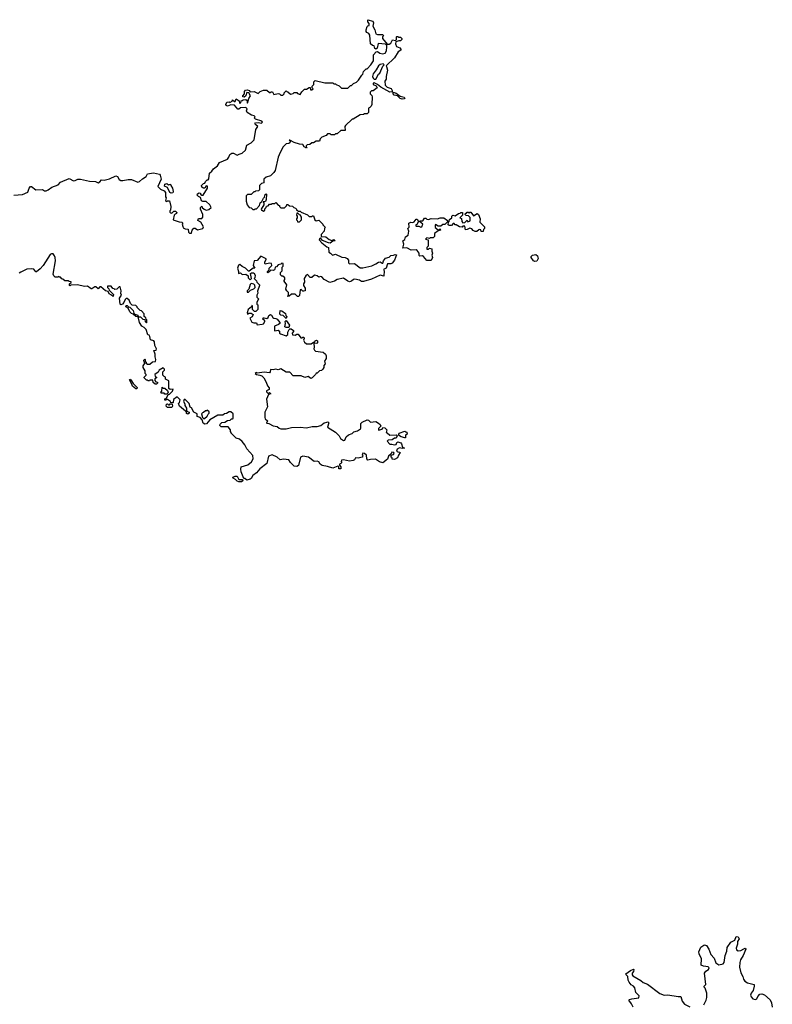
# Model space of a CAD drawing. Extents: x 2494159 to 2685562, y 773219 to 915170.
# Tile 147 of 201: x 2605632 to 2614195, y 847599 to 858800. Entities that reach past the tile are written whole.
import ezdxf

# ---------------------------------------------------------------- set-up
doc = ezdxf.new("R2010")
doc.units = 0

msp = doc.modelspace()

# ---------------------------------------------------------------- linework, layer by layer
at = {"layer": '0CON10XD'}
for points in [[(2607487, 856447), (2607494, 856434), (2607515, 856422), (2607548, 856418), (2607553, 856383), (2607565, 856370), (2607588, 856372), (2607593, 856407), (2607615, 856427), (2607627, 856427), (2607655, 856408), (2607718, 856425), (2607722, 856445), (2607692, 856495), (2607660, 856515), (2607665, 856540), (2607705, 856540), (2607718, 856555), (2607717, 856585), (2607690, 856645), (2607690, 856665), (2607705, 856680), (2607710, 856665), (2607730, 856645), (2607755, 856632), (2607785, 856640), (2607810, 856665), (2607797, 856695), (2607755, 856730), (2607715, 856732), (2607701, 856741), (2607689, 856779), (2607665, 856788), (2607652, 856805), (2607655, 856820), (2607675, 856832), (2607690, 856825), (2607690, 856815), (2607703, 856803), (2607720, 856805), (2607770, 856885), (2607770, 856905), (2607755, 856910), (2607740, 856885), (2607723, 856883), (2607706, 856896), (2607702, 856915), (2607725, 856938), (2607738, 856942), (2607745, 856960), (2607765, 856980), (2607775, 856980), (2607785, 856990), (2607792, 857055), (2607820, 857075), (2607837, 857103), (2607883, 857137), (2607904, 857176), (2607995, 857212), (2608013, 857235), (2608022, 857268), (2608045, 857282), (2608065, 857283), (2608105, 857257), (2608128, 857272), (2608165, 857280), (2608200, 857315), (2608217, 857373), (2608265, 857400), (2608302, 857435), (2608318, 857552), (2608340, 857585), (2608318, 857605), (2608308, 857615), (2608315, 857628), (2608345, 857631), (2608385, 857624), (2608396, 857636), (2608386, 857646), (2608315, 857668), (2608302, 857685), (2608310, 857695), (2608300, 857705), (2608270, 857715), (2608222, 857745), (2608212, 857765), (2608220, 857785), (2608205, 857800), (2608145, 857798), (2608127, 857783), (2608115, 857782), (2608075, 857828), (2608035, 857830), (2607995, 857817), (2607982, 857822), (2607976, 857835), (2607990, 857860), (2608014, 857864), (2608025, 857858), (2608050, 857875), (2608055, 857890), (2608075, 857870), (2608085, 857870), (2608095, 857900), (2608128, 857878), (2608135, 857850), (2608150, 857855), (2608152, 857878), (2608165, 857880), (2608175, 857890), (2608205, 857892), (2608222, 857882), (2608220, 857855), (2608225, 857850), (2608238, 857902), (2608260, 857935), (2608238, 857968), (2608215, 857970), (2608206, 857934), (2608185, 857920), (2608172, 857922), (2608170, 857935), (2608190, 857955), (2608190, 857985), (2608203, 857997), (2608225, 858003), (2608242, 857995), (2608255, 857980), (2608302, 857982), (2608345, 857960), (2608368, 857982), (2608405, 858000), (2608445, 858000), (2608475, 857970), (2608485, 857970), (2608495, 857980), (2608508, 857978), (2608525, 857950), (2608575, 857960), (2608587, 857957), (2608605, 857940), (2608625, 857940), (2608640, 857955), (2608642, 857968), (2608665, 857990), (2608672, 857982), (2608685, 857980), (2608713, 857953), (2608745, 857960), (2608755, 857970), (2608785, 857970), (2608795, 857960), (2608825, 857950), (2608842, 857978), (2608872, 858008), (2608895, 858010), (2608925, 858030), (2608938, 858028), (2608942, 858002), (2608958, 858002), (2608970, 858015), (2608960, 858025), (2608960, 858045), (2608978, 858062), (2608980, 858095), (2608993, 858107), (2609105, 858080), (2609195, 858080), (2609205, 858070), (2609225, 858070), (2609232, 858062), (2609268, 858048), (2609295, 858020), (2609365, 858020), (2609395, 858050), (2609408, 858052), (2609430, 858075), (2609465, 858090), (2609489, 858111), (2609525, 858170), (2609538, 858182), (2609545, 858210), (2609575, 858240), (2609585, 858240), (2609628, 858285), (2609657, 858333), (2609658, 858402), (2609688, 858435), (2609705, 858438), (2609729, 858419), (2609765, 858410), (2609790, 858420), (2609807, 858445), (2609811, 858491), (2609808, 858508), (2609795, 858520), (2609712, 858528), (2609701, 858475), (2609685, 858463), (2609674, 858474), (2609665, 858502), (2609645, 858507), (2609624, 858525), (2609617, 858625), (2609605, 858643), (2609583, 858653), (2609573, 858665), (2609573, 858685), (2609586, 858724), (2609595, 858732), (2609610, 858735), (2609607, 858757), (2609592, 858775), (2609595, 858800), (2609652, 858785), (2609658, 858765), (2609650, 858725), (2609673, 858685), (2609685, 858640), (2609705, 858630), (2609765, 858630), (2609770, 858615), (2609760, 858605), (2609760, 858585), (2609812, 858522), (2609837, 858523), (2609856, 858534), (2609875, 858570), (2609908, 858562), (2609920, 858575), (2609920, 858605), (2609925, 858610), (2609935, 858610), (2609945, 858600), (2609965, 858600), (2609980, 858585), (2609980, 858575), (2609965, 858560), (2609945, 858560), (2609912, 858548), (2609908, 858525), (2609920, 858495), (2609958, 858478), (2609970, 858465), (2609968, 858452), (2609940, 858435), (2609898, 858365), (2609800, 858275), (2609807, 858267), (2609817, 858225), (2609802, 858155), (2609802, 858125), (2609788, 858102), (2609789, 858055), (2609815, 858034), (2609858, 858018), (2609872, 857995), (2609872, 857978), (2609845, 857977), (2609743, 858033), (2609705, 858061), (2609665, 858081), (2609655, 858078), (2609655, 858062), (2609689, 858049), (2609700, 858025), (2609655, 857990), (2609635, 857990), (2609620, 857975), (2609620, 857955), (2609637, 857937), (2609642, 857922), (2609638, 857835), (2609630, 857815), (2609615, 857800), (2609600, 857795), (2609600, 857745), (2609585, 857730), (2609555, 857730), (2609545, 857720), (2609505, 857718), (2609425, 857670), (2609415, 857670), (2609338, 857595), (2609332, 857585), (2609335, 857540), (2609285, 857540), (2609245, 857500), (2609225, 857500), (2609215, 857490), (2609175, 857490), (2609165, 857500), (2609135, 857500), (2609118, 857482), (2609070, 857465), (2609050, 857445), (2609045, 857420), (2609005, 857420), (2608975, 857400), (2608955, 857400), (2608935, 857380), (2608902, 857378), (2608890, 857365), (2608890, 857355), (2608900, 857345), (2608895, 857340), (2608870, 857355), (2608852, 857382), (2608815, 857383), (2608754, 857404), (2608705, 857430), (2608700, 857430), (2608708, 857418), (2608705, 857400), (2608695, 857392), (2608663, 857387), (2608630, 857355), (2608595, 857290), (2608574, 857235), (2608538, 857085), (2608525, 857060), (2608487, 857023), (2608435, 857008), (2608410, 856985), (2608410, 856945), (2608383, 856937), (2608360, 856915), (2608360, 856865), (2608348, 856852), (2608315, 856850), (2608308, 856842), (2608295, 856840), (2608265, 856810), (2608225, 856810), (2608210, 856795), (2608210, 856735), (2608220, 856695), (2608242, 856662), (2608265, 856660), (2608285, 856640), (2608305, 856640), (2608312, 856648), (2608325, 856650), (2608360, 856685), (2608370, 856715), (2608388, 856732), (2608405, 856770), (2608417, 856783), (2608425, 856810), (2608435, 856820), (2608440, 856815), (2608437, 856753), (2608428, 856732), (2608402, 856728), (2608410, 856715), (2608410, 856695), (2608380, 856645), (2608382, 856632), (2608395, 856630), (2608405, 856620), (2608420, 856635), (2608422, 856648), (2608438, 856662), (2608442, 856678), (2608458, 856682), (2608475, 856700), (2608495, 856700), (2608505, 856710), (2608535, 856710), (2608545, 856720), (2608575, 856690), (2608588, 856688), (2608590, 856675), (2608605, 856660), (2608645, 856660), (2608668, 856682), (2608672, 856698), (2608685, 856698), (2608702, 856682), (2608735, 856678), (2608752, 856662), (2608770, 856655), (2608780, 856645), (2608782, 856632), (2608795, 856630), (2608805, 856620), (2608825, 856620), (2608835, 856610), (2608905, 856580), (2608925, 856562), (2608955, 856560), (2608965, 856570), (2608975, 856570), (2608990, 856525), (2609005, 856510), (2609035, 856520), (2609080, 856475), (2609080, 856465), (2609108, 856438), (2609100, 856425), (2609097, 856395), (2609062, 856358), (2609063, 856333), (2609115, 856328), (2609155, 856300), (2609185, 856290), (2609205, 856298), (2609220, 856285), (2609195, 856280), (2609165, 856258), (2609145, 856261), (2609079, 856289), (2609055, 856320), (2609042, 856308), (2609041, 856295), (2609070, 856260), (2609125, 856218), (2609145, 856210), (2609150, 856155), (2609170, 856145), (2609192, 856122), (2609225, 856132), (2609298, 856098), (2609336, 856096), (2609360, 856085), (2609372, 856065), (2609373, 856035), (2609384, 856024), (2609440, 856025), (2609505, 855977), (2609535, 855978), (2609638, 856001), (2609685, 856021), (2609715, 856042), (2609734, 856044), (2609755, 856030), (2609765, 856032), (2609772, 856058), (2609795, 856087), (2609835, 856098), (2609855, 856118), (2609885, 856120), (2609905, 856130), (2609918, 856125), (2609897, 856065), (2609870, 856030), (2609855, 856022), (2609817, 856023), (2609800, 855975), (2609772, 855958), (2609780, 855945), (2609777, 855883), (2609735, 855892), (2609635, 855847), (2609545, 855820), (2609521, 855821), (2609497, 855837), (2609445, 855848), (2609430, 855845), (2609406, 855824), (2609385, 855817), (2609364, 855824), (2609315, 855861), (2609245, 855844), (2609215, 855824)], [(2609685, 858122), (2609715, 858180), (2609728, 858192), (2609765, 858270), (2609780, 858285), (2609767, 858297), (2609735, 858291), (2609715, 858277), (2609690, 858230), (2609655, 858184), (2609648, 858155), (2609653, 858133), (2609665, 858122), (2609685, 858122)], [(2609985, 857896), (2609963, 857903), (2609932, 857932), (2609892, 857942), (2609882, 857955), (2609880, 857975), (2609916, 857966), (2609960, 857930), (2610007, 857917), (2610014, 857905), (2610005, 857898), (2609985, 857896)], [(2605565, 856802), (2605665, 856811), (2605725, 856838), (2605739, 856885), (2605755, 856902), (2605765, 856902), (2605815, 856863), (2605893, 856867), (2605915, 856852), (2605935, 856852), (2605955, 856863), (2606000, 856895), (2606069, 856921), (2606095, 856950), (2606195, 856992), (2606245, 856967), (2606265, 856970), (2606294, 856986), (2606325, 856986), (2606425, 856963), (2606495, 856960), (2606525, 856946), (2606545, 856954), (2606565, 856979), (2606595, 856976), (2606655, 856990), (2606725, 857023), (2606746, 857016), (2606765, 856983), (2606785, 856971), (2606805, 856970), (2606865, 856983), (2606905, 856982), (2606975, 856952), (2606995, 856960), (2607029, 856991), (2607070, 857015), (2607085, 857047), (2607155, 857057), (2607222, 857042), (2607232, 857032), (2607242, 856985), (2607203, 856903), (2607235, 856872), (2607275, 856853), (2607290, 856835), (2607290, 856785), (2607298, 856775), (2607292, 856745), (2607305, 856732), (2607315, 856740), (2607335, 856740), (2607352, 856675), (2607350, 856635), (2607340, 856625), (2607342, 856612), (2607352, 856602), (2607365, 856600), (2607385, 856620), (2607405, 856620), (2607420, 856605), (2607416, 856594), (2607402, 856588), (2607390, 856575), (2607380, 856525), (2607445, 856500), (2607478, 856498), (2607488, 856485), (2607480, 856475), (2607487, 856447)], [(2607355, 856828), (2607342, 856835), (2607315, 856890), (2607280, 856905), (2607285, 856930), (2607307, 856937), (2607325, 856920), (2607348, 856928), (2607352, 856912), (2607372, 856885), (2607380, 856845), (2607375, 856830), (2607355, 856828)], [(2608815, 856500), (2608840, 856525), (2608840, 856555), (2608830, 856565), (2608828, 856578), (2608815, 856580), (2608798, 856598), (2608785, 856600), (2608780, 856575), (2608790, 856565), (2608790, 856545), (2608780, 856535), (2608780, 856525), (2608790, 856515), (2608792, 856502), (2608815, 856500)], [(2610315, 856060), (2610265, 856060), (2610227, 856107), (2610215, 856112), (2610185, 856110), (2610178, 856118), (2610178, 856145), (2610156, 856176), (2610145, 856182), (2610085, 856178), (2610036, 856206), (2609992, 856202), (2610002, 856245), (2609990, 856285), (2610015, 856300), (2610022, 856328), (2610052, 856348), (2610058, 856395), (2610050, 856425), (2610062, 856438), (2610060, 856485), (2610084, 856496), (2610105, 856492), (2610121, 856499), (2610145, 856530), (2610155, 856530), (2610170, 856505), (2610149, 856471), (2610140, 856465), (2610140, 856455), (2610145, 856450), (2610175, 856452), (2610195, 856440), (2610208, 856445), (2610220, 856475), (2610180, 856505), (2610185, 856510), (2610218, 856512), (2610238, 856542), (2610255, 856542), (2610265, 856532), (2610285, 856528), (2610315, 856538), (2610385, 856533), (2610415, 856547), (2610457, 856547), (2610500, 856515), (2610498, 856502), (2610468, 856472), (2610448, 856472), (2610425, 856450), (2610395, 856452), (2610365, 856470), (2610358, 856462), (2610360, 856435), (2610395, 856410), (2610405, 856410), (2610415, 856420), (2610420, 856405), (2610395, 856400), (2610352, 856368), (2610350, 856335), (2610335, 856320), (2610305, 856320), (2610295, 856310), (2610265, 856320), (2610250, 856305), (2610280, 856295), (2610280, 856225), (2610263, 856207), (2610265, 856190), (2610285, 856190), (2610295, 856200), (2610320, 856195), (2610320, 856165), (2610328, 856145), (2610322, 856122), (2610330, 856095), (2610315, 856060)], [(2610905, 856390), (2610882, 856392), (2610878, 856408), (2610865, 856412), (2610855, 856410), (2610835, 856390), (2610815, 856390), (2610792, 856402), (2610775, 856420), (2610755, 856428), (2610725, 856412), (2610705, 856410), (2610695, 856450), (2610675, 856450), (2610665, 856440), (2610638, 856442), (2610600, 856465), (2610585, 856468), (2610575, 856480), (2610565, 856480), (2610545, 856460), (2610518, 856458), (2610508, 856468), (2610510, 856495), (2610520, 856505), (2610522, 856528), (2610550, 856545), (2610550, 856565), (2610560, 856575), (2610585, 856570), (2610623, 856597), (2610645, 856600), (2610653, 856607), (2610670, 856605), (2610670, 856575), (2610640, 856545), (2610658, 856538), (2610662, 856505), (2610675, 856488), (2610698, 856492), (2610725, 856520), (2610730, 856500), (2610757, 856513), (2610758, 856548), (2610738, 856568), (2610712, 856572), (2610700, 856585), (2610705, 856600), (2610715, 856600), (2610725, 856610), (2610735, 856610), (2610745, 856600), (2610755, 856610), (2610765, 856610), (2610795, 856570), (2610837, 856597), (2610852, 856585), (2610872, 856535), (2610868, 856495), (2610920, 856445), (2610920, 856425), (2610910, 856415), (2610905, 856390)], [(2607370, 854575), (2607378, 854598), (2607345, 854592), (2607328, 854605), (2607331, 854691), (2607292, 854712), (2607290, 854735), (2607275, 854740), (2607260, 854755), (2607260, 854795), (2607280, 854815), (2607280, 854825), (2607265, 854838), (2607220, 854815), (2607208, 854792), (2607170, 854765), (2607172, 854742), (2607190, 854735), (2607190, 854725), (2607170, 854715), (2607170, 854695), (2607182, 854682), (2607200, 854675), (2607200, 854665), (2607188, 854652), (2607172, 854652), (2607152, 854672), (2607148, 854698), (2607115, 854700), (2607108, 854692), (2607095, 854690), (2607085, 854700), (2607075, 854700), (2607050, 854725), (2607050, 854735), (2607070, 854755), (2607070, 854765), (2607060, 854775), (2607060, 854805), (2607038, 854845), (2607038, 854862), (2607060, 854895), (2607050, 854905), (2607043, 854927), (2607055, 854940), (2607060, 854935), (2607060, 854915), (2607070, 854905), (2607072, 854892), (2607085, 854880), (2607115, 854880), (2607143, 854907), (2607178, 854912), (2607182, 854935), (2607173, 854965), (2607173, 854995), (2607160, 855035), (2607185, 855042), (2607188, 855055), (2607171, 855095), (2607166, 855136), (2607157, 855147), (2607120, 855160), (2607113, 855195), (2607105, 855210), (2607090, 855215), (2607070, 855275), (2607050, 855300), (2607024, 855314), (2606994, 855354), (2606980, 855420), (2606955, 855422), (2606922, 855452), (2606905, 855457), (2606885, 855478), (2606868, 855518), (2606840, 855535), (2606842, 855548), (2606855, 855550), (2606872, 855532), (2606885, 855530), (2606925, 855490), (2606932, 855462), (2606942, 855452), (2606978, 855438), (2606980, 855420), (2607008, 855418), (2607032, 855392), (2607058, 855388), (2607060, 855365), (2607075, 855350), (2607080, 855355), (2607080, 855385), (2607070, 855395), (2607068, 855408), (2607050, 855425), (2607050, 855455), (2607018, 855488), (2607005, 855490), (2606970, 855525), (2606970, 855535), (2606955, 855550), (2606912, 855552), (2606892, 855572), (2606878, 855608), (2606855, 855630), (2606845, 855630), (2606832, 855618), (2606818, 855582), (2606802, 855565), (2606785, 855557), (2606775, 855563), (2606768, 855632), (2606790, 855665), (2606783, 855685), (2606786, 855716), (2606775, 855760), (2606765, 855760), (2606737, 855733), (2606715, 855730), (2606708, 855738), (2606692, 855742), (2606675, 855770), (2606632, 855768), (2606630, 855755), (2606648, 855738), (2606652, 855722), (2606700, 855675), (2606695, 855650), (2606678, 855668), (2606651, 855681), (2606638, 855708), (2606608, 855715), (2606555, 855760), (2606545, 855760), (2606525, 855738), (2606500, 855760), (2606488, 855762), (2606455, 855738), (2606445, 855739), (2606405, 855769), (2606375, 855766), (2606285, 855782), (2606215, 855780), (2606205, 855772), (2606200, 855775), (2606200, 855795), (2606218, 855812), (2606218, 855818), (2606195, 855820), (2606185, 855830), (2606145, 855830), (2606125, 855850), (2606112, 855852), (2606095, 855870), (2606085, 855870), (2606075, 855880), (2606065, 855870), (2606035, 855870), (2606020, 855885), (2606012, 855905), (2606040, 856055), (2606038, 856095), (2606030, 856115), (2606012, 856135), (2605995, 856138), (2605980, 856130), (2605898, 856002), (2605867, 855964), (2605825, 855932), (2605815, 855933), (2605795, 855961), (2605766, 855966), (2605715, 855963), (2605645, 855929), (2605626, 855915)], [(2609215, 855824), (2609161, 855811), (2609096, 855846), (2609070, 855875), (2609055, 855878), (2609035, 855870), (2609017, 855887), (2608987, 855893), (2608955, 855868), (2608938, 855868), (2608905, 855900), (2608888, 855885), (2608870, 855855), (2608872, 855815), (2608862, 855795), (2608862, 855775), (2608880, 855745), (2608880, 855715), (2608865, 855710), (2608853, 855713), (2608835, 855730), (2608824, 855726), (2608817, 855663), (2608805, 855652), (2608793, 855653), (2608767, 855677), (2608725, 855678), (2608700, 855655), (2608685, 855650), (2608680, 855655), (2608692, 855668), (2608690, 855695), (2608670, 855715), (2608662, 855735), (2608672, 855785), (2608640, 855825), (2608640, 855835), (2608650, 855845), (2608650, 855865), (2608625, 855882), (2608613, 855883), (2608598, 855898), (2608600, 855925), (2608620, 855945), (2608620, 855985), (2608630, 855995), (2608630, 856025), (2608615, 856030), (2608605, 856020), (2608575, 856010), (2608555, 855990), (2608540, 855985), (2608537, 855963), (2608530, 855955), (2608515, 855948), (2608485, 855950), (2608480, 855935), (2608455, 855920), (2608450, 855925), (2608453, 855937), (2608470, 855955), (2608470, 855975), (2608500, 856005), (2608497, 856027), (2608475, 856032), (2608425, 856020), (2608420, 856025), (2608422, 856045), (2608437, 856073), (2608435, 856080), (2608375, 856110), (2608335, 856062), (2608300, 856055), (2608290, 856005), (2608308, 855972), (2608288, 855972), (2608245, 855940), (2608235, 855940), (2608200, 855975), (2608162, 855992), (2608137, 856017), (2608123, 856007), (2608112, 855975), (2608122, 855935), (2608122, 855912), (2608145, 855920), (2608165, 855902), (2608207, 855907), (2608230, 855885), (2608232, 855862), (2608255, 855840), (2608270, 855855), (2608258, 855912), (2608268, 855922), (2608295, 855922), (2608312, 855895), (2608307, 855863), (2608300, 855855), (2608325, 855830), (2608330, 855815), (2608360, 855785), (2608362, 855775), (2608338, 855712), (2608342, 855688), (2608330, 855665), (2608330, 855645), (2608348, 855625), (2608347, 855613), (2608330, 855585), (2608330, 855565), (2608340, 855555), (2608340, 855505), (2608318, 855482), (2608305, 855480), (2608282, 855505), (2608280, 855545), (2608275, 855550), (2608268, 855532), (2608232, 855505), (2608220, 855465), (2608225, 855450), (2608238, 855462), (2608265, 855463), (2608287, 855447), (2608279, 855421), (2608252, 855405), (2608275, 855358), (2608295, 855350), (2608325, 855350), (2608335, 855330), (2608390, 855335), (2608405, 855342), (2608420, 855365), (2608420, 855375), (2608400, 855395), (2608402, 855408), (2608415, 855410), (2608445, 855400), (2608458, 855412), (2608468, 855435), (2608485, 855448), (2608498, 855438), (2608512, 855412), (2608523, 855403), (2608545, 855402), (2608563, 855393), (2608592, 855355), (2608592, 855345), (2608578, 855332), (2608530, 855315), (2608530, 855265), (2608535, 855260), (2608575, 855268), (2608590, 855255), (2608590, 855235), (2608600, 855225), (2608665, 855202), (2608682, 855218), (2608682, 855245), (2608698, 855275), (2608705, 855282), (2608722, 855282), (2608748, 855265), (2608747, 855253), (2608732, 855235), (2608738, 855215), (2608765, 855210), (2608785, 855222), (2608802, 855222), (2608832, 855182), (2608845, 855180), (2608855, 855190), (2608865, 855190), (2608868, 855175), (2608860, 855155), (2608872, 855132), (2608895, 855112), (2608947, 855113), (2608975, 855130), (2608985, 855130), (2608994, 855146), (2609010, 855155), (2609020, 855145), (2609020, 855125), (2609012, 855118), (2608985, 855120), (2608980, 855115), (2608982, 855075), (2608978, 855055), (2608985, 855040), (2608998, 855028), (2609085, 855017), (2609110, 854995), (2609121, 854975), (2609120, 854945), (2609100, 854915), (2609108, 854885), (2609093, 854867), (2609092, 854845), (2609082, 854825), (2609065, 854808), (2609043, 854807), (2609015, 854780), (2609005, 854780), (2608998, 854762), (2608960, 854725), (2608945, 854720), (2608915, 854740), (2608875, 854730), (2608835, 854750), (2608745, 854750), (2608705, 854790), (2608665, 854790), (2608605, 854828), (2608575, 854818), (2608545, 854826), (2608515, 854818), (2608485, 854820), (2608482, 854795), (2608475, 854782), (2608415, 854789), (2608335, 854780), (2608325, 854788), (2608313, 854775), (2608325, 854763), (2608365, 854758), (2608387, 854747), (2608410, 854725), (2608437, 854677), (2608450, 854635), (2608472, 854612), (2608470, 854595), (2608442, 854578), (2608440, 854565), (2608455, 854550), (2608465, 854550), (2608475, 854560), (2608490, 854545), (2608462, 854538), (2608440, 854485), (2608452, 854395), (2608421, 854335), (2608420, 854275), (2608425, 854260), (2608450, 854235), (2608442, 854212), (2608467, 854207), (2608515, 854178), (2608562, 854172), (2608584, 854154), (2608605, 854147), (2608665, 854146), (2608725, 854160), (2608825, 854164), (2608895, 854156), (2608959, 854171), (2609015, 854171), (2609058, 854182), (2609095, 854213), (2609127, 854223), (2609137, 854227), (2609148, 854215), (2609134, 854164), (2609227, 854107), (2609267, 854065), (2609282, 854035), (2609315, 854014), (2609333, 854017), (2609348, 854055), (2609374, 854076), (2609415, 854092), (2609435, 854110), (2609476, 854124), (2609508, 854145), (2609513, 854155), (2609512, 854205), (2609529, 854221), (2609585, 854250), (2609600, 854245), (2609625, 854220), (2609685, 854228), (2609715, 854212), (2609732, 854195), (2609740, 854175), (2609715, 854150), (2609715, 854130), (2609758, 854142), (2609765, 854160), (2609785, 854158), (2609808, 854135), (2609800, 854105), (2609815, 854100), (2609844, 854074), (2609915, 854078), (2609928, 854068), (2609915, 854040), (2609895, 854040), (2609869, 854021), (2609823, 854017), (2609812, 854005), (2609843, 853973), (2609867, 853973), (2609896, 853964), (2609915, 853968), (2609925, 853990), (2609935, 853998), (2609967, 853987), (2609977, 853977), (2609987, 853937), (2610010, 853925), (2609985, 853922), (2609955, 853930), (2609927, 853915), (2609921, 853891), (2609934, 853884), (2609955, 853882), (2609962, 853875), (2609943, 853847), (2609932, 853815), (2609895, 853798), (2609872, 853802), (2609870, 853815), (2609860, 853825), (2609860, 853845), (2609885, 853852), (2609892, 853865), (2609890, 853875), (2609865, 853880), (2609858, 853862), (2609830, 853835), (2609818, 853802), (2609765, 853760), (2609725, 853772), (2609679, 853799), (2609623, 853797), (2609595, 853790), (2609582, 853805), (2609578, 853848), (2609557, 853867), (2609535, 853870), (2609530, 853845), (2609538, 853835), (2609530, 853825), (2609485, 853812), (2609453, 853817), (2609442, 853795), (2609425, 853787), (2609385, 853779), (2609315, 853792), (2609295, 853790), (2609290, 853775), (2609297, 853763), (2609285, 853750), (2609270, 853745), (2609272, 853732), (2609288, 853715), (2609288, 853695), (2609285, 853690), (2609265, 853690), (2609262, 853712), (2609252, 853722), (2609195, 853697), (2609135, 853717), (2609075, 853728), (2609052, 853745), (2609035, 853770), (2609015, 853777), (2608983, 853773), (2608920, 853825), (2608855, 853836), (2608826, 853824), (2608803, 853727), (2608785, 853718), (2608755, 853722), (2608715, 853762), (2608695, 853792), (2608635, 853799), (2608595, 853792), (2608562, 853825), (2608505, 853851), (2608464, 853836), (2608445, 853753), (2608365, 853690), (2608326, 853645), (2608286, 853614), (2608265, 853580), (2608255, 853574), (2608215, 853563), (2608195, 853580), (2608182, 853582), (2608152, 853655), (2608147, 853687), (2608152, 853715), (2608228, 853735), (2608268, 853772), (2608289, 853805), (2608284, 853844), (2608218, 853918), (2608195, 853962), (2608165, 854000), (2608135, 854030), (2608095, 854040), (2608040, 854095), (2608040, 854105), (2608030, 854115), (2608030, 854135), (2608005, 854170), (2607925, 854170), (2607910, 854185), (2607912, 854198), (2607932, 854218), (2607965, 854220), (2607995, 854240), (2608027, 854243), (2608042, 854258), (2608055, 854260), (2608060, 854265), (2608060, 854315), (2608035, 854340), (2608015, 854340), (2607985, 854320), (2607962, 854318), (2607945, 854300), (2607885, 854300), (2607795, 854247), (2607758, 854202), (2607738, 854198), (2607721, 854211), (2607710, 854250), (2607684, 854274), (2607652, 854285), (2607652, 854315), (2607614, 854334), (2607587, 854385), (2607573, 854393), (2607562, 854435), (2607515, 854480), (2607502, 854478), (2607498, 854458), (2607512, 854432), (2607513, 854413), (2607532, 854382), (2607530, 854355), (2607542, 854342), (2607560, 854335), (2607560, 854325), (2607545, 854312), (2607532, 854322), (2607530, 854335), (2607518, 854348), (2607450, 854405), (2607440, 854435), (2607450, 854445), (2607458, 854475), (2607425, 854510), (2607382, 854478), (2607380, 854445), (2607375, 854440), (2607352, 854442), (2607348, 854458), (2607315, 854480), (2607305, 854480), (2607295, 854470), (2607282, 854472), (2607282, 854488), (2607295, 854490), (2607308, 854502), (2607322, 854538), (2607335, 854540), (2607370, 854575)], [(2611495, 856050), (2611477, 856057), (2611452, 856095), (2611453, 856107), (2611465, 856120), (2611505, 856128), (2611525, 856112), (2611531, 856085), (2611515, 856053), (2611495, 856050)], [(2608235, 855700), (2608260, 855725), (2608295, 855740), (2608310, 855755), (2608309, 855779), (2608295, 855792), (2608265, 855800), (2608253, 855787), (2608240, 855735), (2608220, 855715), (2608222, 855702), (2608235, 855700)], [(2608665, 855400), (2608630, 855435), (2608605, 855440), (2608592, 855452), (2608595, 855490), (2608615, 855488), (2608658, 855458), (2608660, 855435), (2608670, 855425), (2608665, 855400)], [(2608665, 855298), (2608650, 855305), (2608658, 855345), (2608652, 855365), (2608665, 855380), (2608702, 855325), (2608695, 855300), (2608665, 855298)], [(2606965, 854600), (2606955, 854600), (2606915, 854630), (2606910, 854655), (2606882, 854705), (2606885, 854710), (2606898, 854705), (2606922, 854662), (2606970, 854615), (2606965, 854600)], [(2607305, 854540), (2607285, 854540), (2607275, 854550), (2607242, 854552), (2607240, 854565), (2607250, 854575), (2607252, 854618), (2607265, 854610), (2607285, 854610), (2607315, 854580), (2607320, 854555), (2607305, 854540)], [(2607365, 854390), (2607315, 854390), (2607300, 854405), (2607302, 854428), (2607315, 854430), (2607325, 854420), (2607335, 854420), (2607345, 854430), (2607368, 854428), (2607372, 854405), (2607365, 854390)], [(2607735, 854262), (2607765, 854290), (2607777, 854313), (2607790, 854325), (2607788, 854338), (2607765, 854360), (2607758, 854352), (2607745, 854350), (2607725, 854330), (2607712, 854328), (2607700, 854315), (2607713, 854273), (2607722, 854262), (2607735, 854262)], [(2610015, 854042), (2609974, 854054), (2609942, 854072), (2609950, 854095), (2610015, 854120), (2610025, 854110), (2610038, 854108), (2610040, 854085), (2610020, 854075), (2610020, 854045), (2610015, 854042)], [(2608125, 853542), (2608105, 853550), (2608089, 853569), (2608060, 853585), (2608058, 853595), (2608085, 853608), (2608105, 853608), (2608125, 853570), (2608168, 853568), (2608170, 853555), (2608155, 853543), (2608125, 853542)], [(2613416, 847595), (2613441, 847645), (2613449, 847675), (2613450, 847725), (2613432, 847782), (2613420, 847795), (2613420, 847805), (2613437, 847825), (2613423, 847955), (2613438, 847975), (2613470, 847995), (2613476, 848015), (2613465, 848026), (2613412, 848032), (2613386, 848046), (2613390, 848115), (2613361, 848175), (2613358, 848195), (2613382, 848248), (2613415, 848274), (2613425, 848277), (2613445, 848267), (2613474, 848225), (2613497, 848165), (2613534, 848125), (2613552, 848072), (2613585, 848050), (2613635, 848060), (2613647, 848075), (2613657, 848155), (2613676, 848205), (2613683, 848245), (2613725, 848306), (2613770, 848330), (2613785, 848371), (2613805, 848368), (2613817, 848345), (2613798, 848315), (2613798, 848285), (2613782, 848238), (2613788, 848218), (2613805, 848208), (2613835, 848210), (2613871, 848229), (2613887, 848237), (2613892, 848225), (2613865, 848155), (2613832, 848105), (2613824, 848075), (2613822, 848022), (2613836, 847956), (2613861, 847915), (2613868, 847885), (2613881, 847861), (2613914, 847844), (2613987, 847825), (2613990, 847805), (2613979, 847755), (2613953, 847725), (2613947, 847705), (2613953, 847685), (2613975, 847663), (2614005, 847653), (2614020, 847660), (2614032, 847688), (2614054, 847716), (2614075, 847719), (2614105, 847706), (2614171, 847651), (2614186, 847615), (2614195, 847568)], [(2612613, 847565), (2612593, 847605), (2612562, 847645), (2612570, 847655), (2612595, 847663), (2612676, 847674), (2612681, 847695), (2612644, 847734), (2612630, 847785), (2612616, 847805), (2612591, 847821), (2612565, 847850), (2612556, 847875), (2612553, 847915), (2612532, 847935), (2612530, 847945), (2612583, 847985), (2612615, 848000), (2612620, 847995), (2612617, 847973), (2612600, 847955), (2612600, 847935), (2612610, 847925), (2612701, 847871), (2612725, 847848), (2612775, 847827), (2612914, 847724), (2612964, 847704), (2613006, 847706), (2613125, 847687), (2613155, 847690), (2613171, 847635), (2613195, 847601), (2613255, 847572)]]:
    msp.add_lwpolyline(points, dxfattribs=at)

doc.saveas('drawing.dxf')
